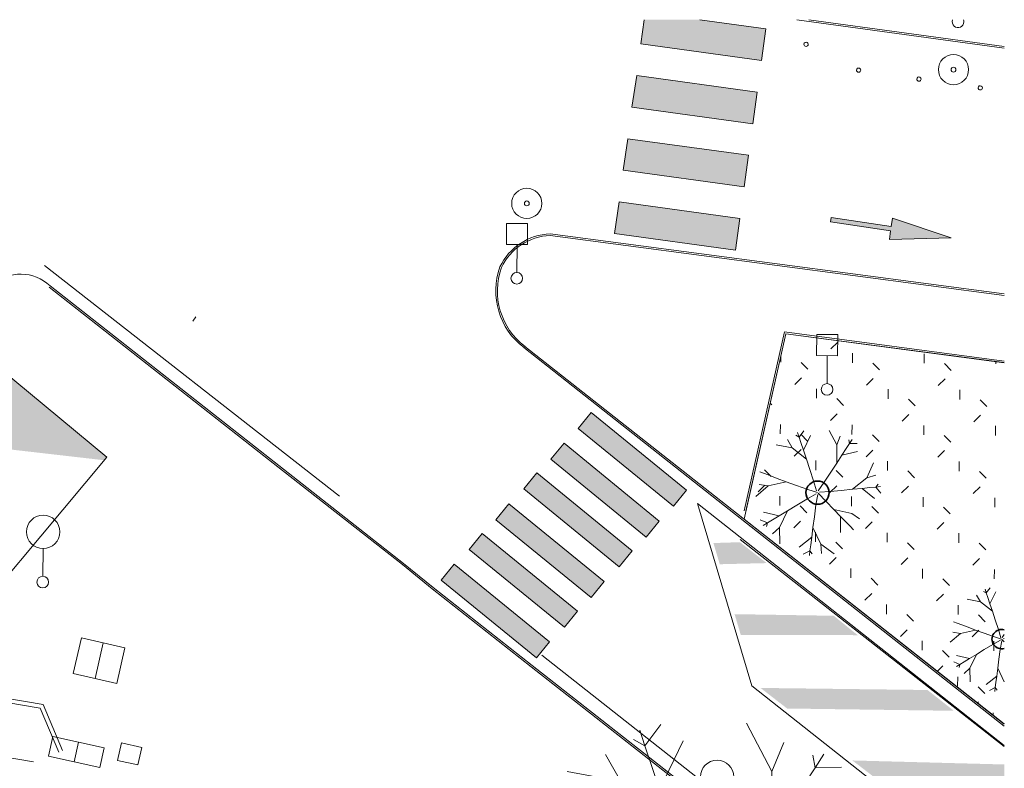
# Model space of a CAD drawing. Header units: centimetres. Extents: x -2721 to 2869, y -4046 to 286.
# Tile 29 of 29: x 441 to 2869, y -1558 to 286. Entities that reach past the tile are written whole.
import ezdxf

# ---------------------------------------------------------------- set-up
doc = ezdxf.new("R2010")
doc.units = ezdxf.units.CM
for name, color, linetype, lineweight, true_color in [('AB1_MAC', 7, 'Continuous', 9, 0x666666), ('AB1_VOI', 7, 'Continuous', 9, 0x666666), ('AB1_VOI_MAR', 7, 'Continuous', 9, 0x666666), ('AB1_VOI_MAR-1', 40, 'Continuous', 9, 0xffbf00), ('AB3_PLO_MAC', 7, 'Continuous', 9, 0x666666), ('AB3_PSI', 7, 'Continuous', 9, 0x005f7f), ('AB3_VEGETATION', 7, 'Continuous', 9, 0x264c00), ('AB3_VEGETATION-1', 7, 'Continuous', 35, 0x666666), ('AB3_VEGETATION_pelouse_contour', 7, 'Continuous', 9, 0x007f3f), ('AB3_VEGETATION_pelouse_surface', 7, 'Continuous', 9, 0x007f3f), ('AB5_EL_MAT', 7, 'Continuous', 9, 0x656565), ('AB6_TH_MAT', 7, 'Continuous', 9, 0x656565), ('AB_PMR_MARQUAGE', 4, 'Continuous', 9, 0x00ffff)]:
    doc.layers.add(name, color=color, linetype=linetype, lineweight=lineweight, true_color=true_color)
doc.layers.add('AB1_VOI-2', color=7, linetype='Continuous', lineweight=9)

# ---------------------------------------------------------------- blocks, each defined once
blk = doc.blocks.new('site treso_dwg_P050-409482-2021_015_1111_DCE_1_50_Etat actuel')
at = {"layer": 'AB6_TH_MAT'}
for radius in [31, 5]:
    blk.add_circle((0, 0), radius, dxfattribs=at)
blk = doc.blocks.new('site treso_dwg_P701-409490-2021_015_1111_DCE_1_50_Etat actuel')
at = {"layer": 'AB3_PSI'}
blk.add_line((0, 7.2), (0, 41.2), dxfattribs=at)
for centre, radius in [((0, 61.9), 20.6), ((0, 0), 7.16)]:
    blk.add_circle(centre, radius, dxfattribs=at)
blk = doc.blocks.new('site treso_dwg_134-409495-2021_015_1111_DCE_1_50_Etat actuel')
at = {"layer": 'AB3_PLO_MAC'}
for start, end in [(360, 180), (180, 360)]:
    blk.add_arc((0, 0), 5.25, start, end, dxfattribs=at)
blk = doc.blocks.new('site treso_dwg_048-409497-2021_015_1111_DCE_1_50_Etat actuel')
at = {"layer": 'AB3_PSI'}
blk.add_line((0, 14.3), (0, 82.5), dxfattribs=at)
at = {"layer": 'AB3_PSI', "flags": 128}
blk.add_lwpolyline([(-26.4, 135.1), (25.5, 135.1), (25.5, 83.1), (-26.4, 83.1)], close=True, dxfattribs=at)
at = {"layer": 'AB3_PSI'}
blk.add_circle((0, 0), 14.3, dxfattribs=at)
blk = doc.blocks.new('site treso_dwg_P701-V2-2021_015_1111_DCE_1_50_Etat actuel')
at = {"layer": 'AB3_PSI'}
for start, end in [(160.4458, 360), (360, 20.4166)]:
    blk.add_arc((0, 0), 7.16, start, end, dxfattribs=at)
blk = doc.blocks.new('site treso_dwg_GVJ2J_2-409515-2021_015_1111_DCE_1_50_Etat actuel')
at = {"layer": 'AB3_VEGETATION'}
for p, q in [((12394.3, 6306.8), (12331.3, 6426.1)), ((12394.3, 6306.8), (12331.3, 6426.1)), ((12080.8, 6370.3), (12068.2, 6408.4)), ((12068.2, 6408.4), (12080.8, 6370.3)), ((12080.8, 6370.3), (12096.2, 6324)), ((12080.8, 6370.3), (12096.2, 6324)), ((12116.8, 6261.7), (12175.2, 6382)), ((12116.8, 6261.7), (12175.2, 6382)), ((12394.3, 6306.8), (12423.1, 6378.5)), ((12394.3, 6306.8), (12423.1, 6378.5)), ((12021.7, 6281.7), (11983.6, 6348.9)), ((11983.6, 6348.9), (12021.7, 6281.7)), ((12500.4, 6315.8), (12522.4, 6349.4)), ((12522.4, 6349.4), (12500.4, 6315.8)), ((12116.8, 6261.7), (12096.2, 6324)), ((12116.8, 6261.7), (12096.2, 6324)), ((12500.4, 6315.8), (12473.8, 6274.9)), ((12500.4, 6315.8), (12473.8, 6274.9)), ((12021.7, 6281.7), (11889.1, 6306.8)), ((12021.7, 6281.7), (11889.1, 6306.8)), ((12394.2, 6153), (12394.3, 6306.8)), ((12394.2, 6153), (12394.3, 6306.8)), ((12141.9, 6185.7), (12021.7, 6281.7)), ((12141.9, 6185.7), (12021.7, 6281.7)), ((12437.9, 6220), (12473.8, 6274.9)), ((12437.9, 6220), (12473.8, 6274.9)), ((12141.9, 6185.7), (12116.8, 6261.7)), ((12141.9, 6185.7), (12116.8, 6261.7)), ((12437.9, 6220), (12568.4, 6249.3)), ((12437.9, 6220), (12568.4, 6249.3)), ((12394.2, 6153), (12437.9, 6220)), ((12394.2, 6153), (12437.9, 6220)), ((12170.6, 6099.1), (12141.9, 6185.7)), ((12141.9, 6185.7), (12170.6, 6099.1)), ((12344.4, 6076.6), (12394.2, 6153)), ((12394.2, 6153), (12344.4, 6076.6)), ((12646.3, 6031.1), (12700.2, 6154.8)), ((12646.3, 6031.1), (12700.2, 6154.8)), ((12170.6, 6099.1), (12201.7, 6005.1)), ((12170.6, 6099.1), (12201.7, 6005.1)), ((11791.2, 6065.7), (11753.5, 6079.6)), ((11753.5, 6079.6), (11791.2, 6065.7)), ((12344.4, 6076.6), (12290.3, 5993.6)), ((12344.4, 6076.6), (12290.3, 5993.6)), ((11791.2, 6065.7), (11837, 6048.8)), ((11791.2, 6065.7), (11837, 6048.8)), ((11898.6, 6026.1), (11837, 6048.8)), ((11898.6, 6026.1), (11837, 6048.8)), ((12646.3, 6031.1), (12720.3, 6053.4)), ((12646.3, 6031.1), (12720.3, 6053.4)), ((11973.6, 5998.4), (11898.6, 6026.1)), ((11973.6, 5998.4), (11898.6, 6026.1)), ((12525.9, 5935.3), (12646.3, 6031.1)), ((12646.3, 6031.1), (12525.9, 5935.3)), ((11823.6, 5964.3), (11973.6, 5998.4)), ((11823.6, 5964.3), (11973.6, 5998.4)), ((12059.2, 5966.8), (11973.6, 5998.4)), ((12059.2, 5966.8), (11973.6, 5998.4)), ((12201.7, 6005.1), (12225.8, 5921.4)), ((12201.7, 6005.1), (12225.8, 5921.4)), ((11823.6, 5964.3), (11747.3, 5976.4)), ((11823.6, 5964.3), (11747.3, 5976.4)), ((12290.3, 5993.6), (12239.9, 5922.6)), ((12290.3, 5993.6), (12239.9, 5922.6)), ((11823.6, 5964.3), (11721.3, 5876.2)), ((11721.3, 5876.2), (11823.6, 5964.3)), ((12152, 5932.5), (12059.2, 5966.8)), ((12059.2, 5966.8), (12152, 5932.5)), ((12605.5, 5942.9), (12670.9, 5949.2)), ((12605.5, 5942.9), (12670.9, 5949.2)), ((12670.9, 5949.2), (12719.4, 5953.8)), ((12670.9, 5949.2), (12719.4, 5953.8)), ((12719.4, 5953.8), (12759.4, 5957.6)), ((12759.4, 5957.6), (12719.4, 5953.8)), ((12234.1, 5907.4), (12152, 5932.5)), ((12152, 5932.5), (12234.1, 5907.4)), ((12336.6, 5917.2), (12435.1, 5926.6)), ((12435.1, 5926.6), (12336.6, 5917.2)), ((12525.9, 5935.3), (12435.1, 5926.6)), ((12525.9, 5935.3), (12435.1, 5926.6)), ((12525.9, 5935.3), (12605.5, 5942.9)), ((12525.9, 5935.3), (12605.5, 5942.9)), ((12605.5, 5942.9), (12709.8, 5859.2)), ((12709.8, 5859.2), (12605.5, 5942.9)), ((12307.3, 5832.7), (12238.5, 5903.9)), ((12307.3, 5832.7), (12238.5, 5903.9)), ((12336.6, 5917.2), (12249.6, 5912.4)), ((12336.6, 5917.2), (12249.6, 5912.4)), ((12146, 5854.1), (12222.3, 5896.2)), ((12146, 5854.1), (12222.3, 5896.2)), ((12235.5, 5891.2), (12220.8, 5805.3)), ((12220.8, 5805.3), (12235.5, 5891.2)), ((12146, 5854.1), (12061.3, 5802.9)), ((12061.3, 5802.9), (12146, 5854.1)), ((12370.7, 5767.1), (12307.3, 5832.7)), ((12370.7, 5767.1), (12307.3, 5832.7)), ((12220.8, 5805.3), (12208.1, 5707.1)), ((12220.8, 5805.3), (12208.1, 5707.1)), ((12061.3, 5802.9), (11983.2, 5755.6)), ((12061.3, 5802.9), (11983.2, 5755.6)), ((11983.2, 5755.6), (11914.8, 5714.2)), ((11983.2, 5755.6), (11914.8, 5714.2)), ((11983.2, 5755.6), (11916.4, 5617.1)), ((11916.4, 5617.1), (11983.2, 5755.6)), ((12370.7, 5767.1), (12426.3, 5709.6)), ((12370.7, 5767.1), (12520.7, 5732.8)), ((12426.3, 5709.6), (12370.7, 5767.1)), ((12370.7, 5767.1), (12520.7, 5732.8)), ((11914.8, 5714.2), (11784.5, 5744.5)), ((11914.8, 5714.2), (11784.5, 5744.5)), ((12520.7, 5732.8), (12584.2, 5688.8)), ((12520.7, 5732.8), (12584.2, 5688.8)), ((11914.8, 5714.2), (11858.7, 5680.3)), ((11914.8, 5714.2), (11858.7, 5680.3)), ((12208.1, 5707.1), (12196.3, 5616.7)), ((12208.1, 5707.1), (12196.3, 5616.7)), ((12426.3, 5709.6), (12425.8, 5575.9)), ((12426.3, 5709.6), (12425.8, 5575.9)), ((12426.3, 5709.6), (12471.9, 5662.4)), ((12426.3, 5709.6), (12471.9, 5662.4)), ((11858.7, 5680.3), (11816.9, 5655)), ((11816.9, 5655), (11858.7, 5680.3)), ((12505.8, 5627.4), (12471.9, 5662.4)), ((12505.8, 5627.4), (12471.9, 5662.4)), ((11816.9, 5655), (11782.6, 5634.2)), ((11816.9, 5655), (11782.6, 5634.2)), ((11916.4, 5617.1), (11859.4, 5564.9)), ((11916.4, 5617.1), (11859.4, 5564.9)), ((11916.4, 5617.1), (11921.5, 5482.2)), ((11916.4, 5617.1), (11921.5, 5482.2)), ((12196.3, 5616.7), (12186, 5537.4)), ((12196.3, 5616.7), (12186, 5537.4)), ((12196.3, 5616.7), (12263, 5478)), ((12196.3, 5616.7), (12263, 5478)), ((12505.8, 5627.4), (12533.7, 5598.5)), ((12533.7, 5598.5), (12505.8, 5627.4)), ((12186, 5537.4), (12081.2, 5454.3)), ((12186, 5537.4), (12081.2, 5454.3)), ((12186, 5537.4), (12177.6, 5472.3)), ((12186, 5537.4), (12177.6, 5472.3)), ((12177.6, 5472.3), (12171.3, 5423.9)), ((12177.6, 5472.3), (12171.3, 5423.9)), ((12263, 5478), (12371.6, 5397.9)), ((12263, 5478), (12268.2, 5400.9)), ((12263, 5478), (12371.6, 5397.9)), ((12263, 5478), (12268.2, 5400.9)), ((12171.3, 5423.9), (12166.1, 5384.1)), ((12171.3, 5423.9), (12166.1, 5384.1))]:
    blk.add_line(p, q, dxfattribs=at)
at = {"layer": 'AB3_VEGETATION', "flags": 128}
for points in [[(12120.4, 6422.1), (12080.8, 6370.3), (12053.1, 6385.4)], [(12565.6, 6317.2), (12500.4, 6315.8), (12495, 6346.9)], [(12761.1, 5903.7), (12719.4, 5953.8), (12740.4, 5977.5)], [(11808.3, 5624.6), (11816.9, 5655), (11757.6, 5682.1)], [(12113.2, 5394.4), (12171.3, 5423.9), (12189.7, 5398.2)]]:
    blk.add_lwpolyline(points, dxfattribs=at)
blk = doc.blocks.new('site treso_dwg_GVJ2J_2-409517-2021_015_1111_DCE_1_50_Etat actuel')
at = {"layer": 'AB3_VEGETATION'}
for p, q in [((12461.2, 7130.8), (12457.5, 7142.1)), ((12457.5, 7142.1), (12461.2, 7130.8)), ((12554, 7112), (12535.3, 7147.3)), ((12554, 7112), (12535.3, 7147.3)), ((12443.7, 7104.6), (12432.4, 7124.5)), ((12432.4, 7124.5), (12443.7, 7104.6)), ((12461.2, 7130.8), (12465.7, 7117.1)), ((12461.2, 7130.8), (12465.7, 7117.1)), ((12471.9, 7098.7), (12465.7, 7117.1)), ((12471.9, 7098.7), (12465.7, 7117.1)), ((12471.9, 7098.7), (12489.2, 7134.3)), ((12471.9, 7098.7), (12489.2, 7134.3)), ((12554, 7112), (12562.5, 7133.3)), ((12554, 7112), (12562.5, 7133.3)), ((12585.4, 7114.7), (12577.5, 7102.6)), ((12585.4, 7114.7), (12577.5, 7102.6)), ((12585.4, 7114.7), (12591.9, 7124.6)), ((12591.9, 7124.6), (12585.4, 7114.7)), ((12443.7, 7104.6), (12404.5, 7112)), ((12443.7, 7104.6), (12404.5, 7112)), ((12479.3, 7076.2), (12443.7, 7104.6)), ((12479.3, 7076.2), (12443.7, 7104.6)), ((12479.3, 7076.2), (12471.9, 7098.7)), ((12479.3, 7076.2), (12471.9, 7098.7)), ((12554, 7066.5), (12554, 7112)), ((12554, 7066.5), (12554, 7112)), ((12566.9, 7086.3), (12577.5, 7102.6)), ((12566.9, 7086.3), (12577.5, 7102.6)), ((12566.9, 7086.3), (12605.5, 7095)), ((12566.9, 7086.3), (12605.5, 7095)), ((12487.8, 7050.6), (12479.3, 7076.2)), ((12479.3, 7076.2), (12487.8, 7050.6)), ((12539.2, 7043.9), (12554, 7066.5)), ((12554, 7066.5), (12539.2, 7043.9)), ((12554, 7066.5), (12566.9, 7086.3)), ((12554, 7066.5), (12566.9, 7086.3)), ((12628.6, 7030.4), (12644.5, 7067)), ((12628.6, 7030.4), (12644.5, 7067)), ((12375.5, 7040.7), (12364.3, 7044.8)), ((12364.3, 7044.8), (12375.5, 7040.7)), ((12487.8, 7050.6), (12497, 7022.7)), ((12487.8, 7050.6), (12497, 7022.7)), ((12539.2, 7043.9), (12523.2, 7019.3)), ((12539.2, 7043.9), (12523.2, 7019.3)), ((12375.5, 7040.7), (12389, 7035.7)), ((12375.5, 7040.7), (12389, 7035.7)), ((12385.1, 7010.6), (12429.5, 7020.7)), ((12385.1, 7010.6), (12429.5, 7020.7)), ((12407.3, 7028.9), (12389, 7035.7)), ((12407.3, 7028.9), (12389, 7035.7)), ((12429.5, 7020.7), (12407.3, 7028.9)), ((12429.5, 7020.7), (12407.3, 7028.9)), ((12454.8, 7011.4), (12429.5, 7020.7)), ((12454.8, 7011.4), (12429.5, 7020.7)), ((12497, 7022.7), (12504.1, 6998)), ((12497, 7022.7), (12504.1, 6998)), ((12523.2, 7019.3), (12508.3, 6998.3)), ((12523.2, 7019.3), (12508.3, 6998.3)), ((12593, 7002.1), (12628.6, 7030.4)), ((12628.6, 7030.4), (12593, 7002.1)), ((12628.6, 7030.4), (12650.5, 7037)), ((12628.6, 7030.4), (12650.5, 7037)), ((12385.1, 7010.6), (12354.8, 6984.6)), ((12354.8, 6984.6), (12385.1, 7010.6)), ((12385.1, 7010.6), (12362.5, 7014.2)), ((12385.1, 7010.6), (12362.5, 7014.2)), ((12482.3, 7001.3), (12454.8, 7011.4)), ((12454.8, 7011.4), (12482.3, 7001.3)), ((12506.6, 6993.8), (12482.3, 7001.3)), ((12482.3, 7001.3), (12506.6, 6993.8)), ((12536.9, 6996.7), (12511.2, 6995.3)), ((12536.9, 6996.7), (12511.2, 6995.3)), ((12536.9, 6996.7), (12566.1, 6999.5)), ((12566.1, 6999.5), (12536.9, 6996.7)), ((12593, 7002.1), (12566.1, 6999.5)), ((12593, 7002.1), (12566.1, 6999.5)), ((12593, 7002.1), (12616.5, 7004.3)), ((12593, 7002.1), (12616.5, 7004.3)), ((12616.5, 7004.3), (12635.8, 7006.2)), ((12616.5, 7004.3), (12635.8, 7006.2)), ((12616.5, 7004.3), (12647.4, 6979.5)), ((12647.4, 6979.5), (12616.5, 7004.3)), ((12635.8, 7006.2), (12650.2, 7007.5)), ((12635.8, 7006.2), (12650.2, 7007.5)), ((12650.2, 7007.5), (12662.1, 7008.7)), ((12662.1, 7008.7), (12650.2, 7007.5)), ((12480.5, 6978), (12455.4, 6962.9)), ((12455.4, 6962.9), (12480.5, 6978)), ((12480.5, 6978), (12503.1, 6990.5)), ((12480.5, 6978), (12503.1, 6990.5)), ((12507, 6989), (12502.6, 6963.6)), ((12502.6, 6963.6), (12507, 6989)), ((12528.2, 6971.7), (12507.9, 6992.8)), ((12528.2, 6971.7), (12507.9, 6992.8)), ((12547, 6952.3), (12528.2, 6971.7)), ((12547, 6952.3), (12528.2, 6971.7)), ((12412.1, 6936.6), (12373.5, 6945.6)), ((12412.1, 6936.6), (12373.5, 6945.6)), ((12432.3, 6948.9), (12412.1, 6936.6)), ((12432.3, 6948.9), (12412.1, 6936.6)), ((12432.3, 6948.9), (12412.5, 6907.9)), ((12412.5, 6907.9), (12432.3, 6948.9)), ((12455.4, 6962.9), (12432.3, 6948.9)), ((12455.4, 6962.9), (12432.3, 6948.9)), ((12502.6, 6963.6), (12498.9, 6934.5)), ((12502.6, 6963.6), (12498.9, 6934.5)), ((12547, 6952.3), (12563.5, 6935.3)), ((12547, 6952.3), (12591.4, 6942.1)), ((12563.5, 6935.3), (12547, 6952.3)), ((12547, 6952.3), (12591.4, 6942.1)), ((12395.4, 6926.6), (12383.1, 6919.1)), ((12383.1, 6919.1), (12395.4, 6926.6)), ((12412.1, 6936.6), (12395.4, 6926.6)), ((12412.1, 6936.6), (12395.4, 6926.6)), ((12498.9, 6934.5), (12495.4, 6907.8)), ((12498.9, 6934.5), (12495.4, 6907.8)), ((12563.5, 6935.3), (12563.3, 6895.7)), ((12563.5, 6935.3), (12563.3, 6895.7)), ((12563.5, 6935.3), (12577, 6921.3)), ((12563.5, 6935.3), (12577, 6921.3)), ((12587, 6910.9), (12577, 6921.3)), ((12587, 6910.9), (12577, 6921.3)), ((12591.4, 6942.1), (12610.2, 6929.1)), ((12591.4, 6942.1), (12610.2, 6929.1)), ((12383.1, 6919.1), (12372.9, 6913)), ((12383.1, 6919.1), (12372.9, 6913)), ((12412.5, 6907.9), (12395.7, 6892.5)), ((12412.5, 6907.9), (12395.7, 6892.5)), ((12412.5, 6907.9), (12414, 6868)), ((12412.5, 6907.9), (12414, 6868)), ((12495.4, 6907.8), (12492.3, 6884.3)), ((12495.4, 6907.8), (12492.3, 6884.3)), ((12495.4, 6907.8), (12515.1, 6866.7)), ((12495.4, 6907.8), (12515.1, 6866.7)), ((12587, 6910.9), (12595.3, 6902.4)), ((12595.3, 6902.4), (12587, 6910.9)), ((12492.3, 6884.3), (12461.3, 6859.7)), ((12492.3, 6884.3), (12461.3, 6859.7)), ((12492.3, 6884.3), (12489.8, 6865)), ((12492.3, 6884.3), (12489.8, 6865)), ((12488, 6850.7), (12486.5, 6838.9)), ((12488, 6850.7), (12486.5, 6838.9)), ((12489.8, 6865), (12488, 6850.7)), ((12489.8, 6865), (12488, 6850.7)), ((12515.1, 6866.7), (12547.3, 6843)), ((12515.1, 6866.7), (12516.7, 6843.9)), ((12515.1, 6866.7), (12547.3, 6843)), ((12515.1, 6866.7), (12516.7, 6843.9))]:
    blk.add_line(p, q, dxfattribs=at)
at = {"layer": 'AB3_VEGETATION', "flags": 128}
for points in [[(12472.9, 7146.1), (12461.2, 7130.8), (12453, 7135.3)], [(12604.7, 7115.1), (12585.4, 7114.7), (12583.8, 7123.9)], [(12662.6, 6992.7), (12650.2, 7007.5), (12656.4, 7014.5)], [(12380.5, 6910.1), (12383.1, 6919.1), (12365.5, 6927.1)], [(12470.8, 6842), (12488, 6850.7), (12493.4, 6843.1)]]:
    blk.add_lwpolyline(points, dxfattribs=at)
blk = doc.blocks.new('site treso_dwg_GVJ7J_1-409518-2021_015_1111_DCE_1_50_Etat actuel')
at = {"layer": 'AB3_VEGETATION-1'}
blk.add_circle((12506.7, 6993.8), 28.6, dxfattribs=at)
blk = doc.blocks.new('site treso_dwg_GVJ2J_2-409519-2021_015_1111_DCE_1_50_Etat actuel')
at = {"layer": 'AB3_VEGETATION'}
for p, q in [((12922.7, 6746.9), (12919.6, 6756.3)), ((12919.6, 6756.3), (12922.7, 6746.9)), ((12908.1, 6725.1), (12875.4, 6731.2)), ((12908.1, 6725.1), (12875.4, 6731.2)), ((12908.1, 6725.1), (12898.7, 6741.6)), ((12898.7, 6741.6), (12908.1, 6725.1)), ((12922.7, 6746.9), (12926.4, 6735.5)), ((12922.7, 6746.9), (12926.4, 6735.5)), ((12931.5, 6720.1), (12926.4, 6735.5)), ((12931.5, 6720.1), (12926.4, 6735.5)), ((12931.5, 6720.1), (12945.9, 6749.8)), ((12931.5, 6720.1), (12945.9, 6749.8)), ((12937.7, 6701.4), (12908.1, 6725.1)), ((12937.7, 6701.4), (12908.1, 6725.1)), ((12937.7, 6701.4), (12931.5, 6720.1)), ((12937.7, 6701.4), (12931.5, 6720.1)), ((12944.8, 6680.1), (12937.7, 6701.4)), ((12937.7, 6701.4), (12944.8, 6680.1)), ((12944.8, 6680.1), (12952.5, 6656.9)), ((12944.8, 6680.1), (12952.5, 6656.9)), ((12851.3, 6671.8), (12842, 6675.2)), ((12842, 6675.2), (12851.3, 6671.8)), ((12851.3, 6671.8), (12862.6, 6667.7)), ((12851.3, 6671.8), (12862.6, 6667.7)), ((12859.3, 6646.8), (12896.2, 6655.2)), ((12859.3, 6646.8), (12896.2, 6655.2)), ((12877.7, 6662.1), (12862.6, 6667.7)), ((12877.7, 6662.1), (12862.6, 6667.7)), ((12896.2, 6655.2), (12877.7, 6662.1)), ((12896.2, 6655.2), (12877.7, 6662.1)), ((12917.3, 6647.4), (12896.2, 6655.2)), ((12917.3, 6647.4), (12896.2, 6655.2)), ((12952.5, 6656.9), (12958.4, 6636.3)), ((12952.5, 6656.9), (12958.4, 6636.3)), ((12859.3, 6646.8), (12834.1, 6625.1)), ((12834.1, 6625.1), (12859.3, 6646.8)), ((12859.3, 6646.8), (12840.5, 6649.8)), ((12859.3, 6646.8), (12840.5, 6649.8)), ((12940.2, 6639), (12917.3, 6647.4)), ((12917.3, 6647.4), (12940.2, 6639)), ((12938.7, 6619.7), (12957.5, 6630)), ((12938.7, 6619.7), (12957.5, 6630)), ((12960.4, 6632.8), (12940.2, 6639)), ((12940.2, 6639), (12960.4, 6632.8)), ((12960.8, 6628.8), (12957.2, 6607.6)), ((12957.2, 6607.6), (12960.8, 6628.8)), ((12967.2, 6626.1), (12961.5, 6631.9)), ((12967.2, 6626.1), (12961.5, 6631.9)), ((12967.2, 6644), (12961.9, 6636.6)), ((12967.2, 6644), (12961.9, 6636.6)), ((12967.2, 6634.2), (12964.3, 6634)), ((12967.2, 6634.2), (12964.3, 6634)), ((12917.8, 6607), (12898.6, 6595.4)), ((12917.8, 6607), (12898.6, 6595.4)), ((12938.7, 6619.7), (12917.8, 6607)), ((12917.8, 6607), (12938.7, 6619.7)), ((12957.2, 6607.6), (12954, 6583.4)), ((12957.2, 6607.6), (12954, 6583.4)), ((12881.7, 6585.2), (12849.6, 6592.6)), ((12881.7, 6585.2), (12849.6, 6592.6)), ((12881.7, 6585.2), (12867.9, 6576.8)), ((12881.7, 6585.2), (12867.9, 6576.8)), ((12898.6, 6595.4), (12881.7, 6585.2)), ((12898.6, 6595.4), (12881.7, 6585.2)), ((12898.6, 6595.4), (12882.1, 6561.3)), ((12882.1, 6561.3), (12898.6, 6595.4)), ((12954, 6583.4), (12951.1, 6561.2)), ((12954, 6583.4), (12951.1, 6561.2)), ((12857.6, 6570.6), (12849.2, 6565.5)), ((12857.6, 6570.6), (12849.2, 6565.5)), ((12867.9, 6576.8), (12857.6, 6570.6)), ((12857.6, 6570.6), (12867.9, 6576.8)), ((12882.1, 6561.3), (12868.1, 6548.4)), ((12882.1, 6561.3), (12868.1, 6548.4)), ((12882.1, 6561.3), (12883.4, 6528)), ((12882.1, 6561.3), (12883.4, 6528)), ((12951.1, 6561.2), (12948.6, 6541.6)), ((12951.1, 6561.2), (12948.6, 6541.6)), ((12951.1, 6561.2), (12967.2, 6527.8)), ((12951.1, 6561.2), (12967.2, 6527.8)), ((12948.6, 6541.6), (12922.7, 6521.1)), ((12948.6, 6541.6), (12922.7, 6521.1)), ((12948.6, 6541.6), (12946.5, 6525.6)), ((12948.6, 6541.6), (12946.5, 6525.6)), ((12945, 6513.6), (12943.7, 6503.8)), ((12945, 6513.6), (12943.7, 6503.8)), ((12946.5, 6525.6), (12945, 6513.6)), ((12946.5, 6525.6), (12945, 6513.6))]:
    blk.add_line(p, q, dxfattribs=at)
at = {"layer": 'AB3_VEGETATION', "flags": 128}
for points in [[(12932.4, 6759.6), (12922.7, 6746.9), (12915.8, 6750.6)], [(12855.5, 6563.1), (12857.6, 6570.6), (12843, 6577.3)], [(12930.6, 6506.4), (12945, 6513.6), (12949.5, 6507.3)]]:
    blk.add_lwpolyline(points, dxfattribs=at)
blk = doc.blocks.new('site treso_dwg_GVJ7J_1-409520-2021_015_1111_DCE_1_50_Etat actuel')
at = {"layer": 'AB3_VEGETATION-1'}
blk.add_arc((12960.5, 6632.8), 23.8, 73.6738, 286.3262, dxfattribs=at)
blk = doc.blocks.new('site treso_dwg_STF1-409528-2021_015_1111_DCE_1_50_Etat actuel')
at = {"layer": 'AB1_VOI-2'}
blk.add_hatch(color=256, dxfattribs=at).paths.add_polyline_path([(26.4971, -149.7614), (0, 0), (-26.7827, -150.1398), (-5.9518, -150.0152), (-5.9518, -299.9929), (5.2982, -299.9929), (5.2982, -149.7614)])
at = {"layer": 'AB1_VOI-2', "flags": 128}
blk.add_lwpolyline([(0, 0), (-26.7827, -150.1398), (-5.9518, -150.0152), (-5.9518, -299.9929), (5.2982, -299.9929), (5.2982, -149.7614), (26.4971, -149.7614)], close=True, dxfattribs=at)
blk = doc.blocks.new('site treso_dwg-409476-2021_015_1111_DCE_1_50_Etat actuel')
at = {"layer": 'AB1_VOI_MAR'}
h = blk.add_hatch(color=256, dxfattribs=at)
h.paths.add_polyline_path([(12304.2, 7591.6), (12314.9, 7669.4), (12017.7, 7710.3), (12006.2, 7632.6)])
h.paths.add_polyline_path([(12325.6, 7747.2), (12336.4, 7825.1), (12039.2, 7866), (12027.6, 7788.3)])
h.paths.add_polyline_path([(12347.1, 7902.9), (12357.8, 7980.7), (12060.6, 8021.7), (12049, 7943.9)])
h.paths.add_polyline_path([(12368.5, 8058.6), (12379.2, 8136.4), (12216.2, 8158.9), (12079.3, 8158.9), (12070.5, 8099.6)])
h = blk.add_hatch(color=256, dxfattribs=at)
h.paths.add_polyline_path([(11813.4, 6586.4), (11845.4, 6625.8), (11610.4, 6817.4), (11578.3, 6778.1)])
h.paths.add_polyline_path([(11882.4, 6662.4), (11914.4, 6701.8), (11679.4, 6893.4), (11647.3, 6854.1)])
h.paths.add_polyline_path([(11948.4, 6735.4), (11980.4, 6774.8), (11745.4, 6966.4), (11713.3, 6927.1)])
h.paths.add_polyline_path([(12017.4, 6811.4), (12049.4, 6850.8), (11814.4, 7042.4), (11782.3, 7003.1)])
h.paths.add_polyline_path([(12084.4, 6884.4), (12116.4, 6923.8), (11881.4, 7115.4), (11849.3, 7076.1), (11849.5, 7075.9)])
h.paths.add_polyline_path([(12151.4, 6960.4), (12183.4, 6999.8), (11948.4, 7191.4), (11916.3, 7152.1), (12009.7, 7075.9)])
at = {"layer": 'AB1_VOI_MAR-1'}
for points in [[(12265.5, 6817.4), (12381.4, 6820.2), (12315.3, 6871.7), (12249.9, 6869.6)], [(12605.6, 6642.6), (12546.6, 6690.4), (12302.1, 6694.4), (12317.3, 6643.4)], [(12842.8, 6456.3), (12777.8, 6507.5), (12366, 6512.6), (12431.6, 6461.9)], [(12967.2, 6273.6), (12967.2, 6324), (12592.6, 6333.9), (12664.4, 6278.9)]]:
    blk.add_hatch(color=256, dxfattribs=at).paths.add_polyline_path(points)
at = {"layer": 'AB3_VEGETATION_pelouse_surface'}
h = blk.add_hatch(dxfattribs=at)
h.set_pattern_fill('FP_1', color=256, style=0, pattern_type=2)
h.set_pattern_definition([(89.567, (-40335745.1, -17086452.95), (-87.71750986, 89.0534421), [23.437, -153.339]), (44.567, (-40335745.1, -17086452.95), (-87.71785487, 89.05379237), [23.438, -101.563]), (134.567, (-40335745.1, -17086452.95), (-89.05379237, -87.71785487), [23.437, -101.562])])
h.paths.add_polyline_path([(12967.2, 6424.1), (12967.2, 7314.1), (12428.4, 7385.5), (12325.6, 6928.3)])
at = {"layer": 'AB_PMR_MARQUAGE'}
h = blk.add_hatch(color=256, dxfattribs=at)
h.paths.add_polyline_path([(10323.2, 6567.9), (10752.9, 7080.3), (10371.5, 7397.8), (9940, 6889.1), (10172.4, 6694.3)])
h.paths.add_polyline_path([(10323.2, 6567.9), (10747.1, 7073.7), (10152, 7142), (10252.4, 6805.1)])
h.paths.add_polyline_path([(10202.4, 6752.1), (10194.1, 6753.1), (10186, 6755.4), (10178.3, 6758.8), (10171.2, 6763.3), (10164.8, 6768.8), (10159.3, 6775.1), (10154.8, 6782.2), (10151.4, 6789.9), (10149.1, 6798), (10148.1, 6806.4), (10148.3, 6814.8), (10145.9, 6816.9), (10137.3, 6803.1), (10113.7, 6818.9), (10122.1, 6832.8), (10138.4, 6823.4), (10162.1, 6860.5), (10211.4, 6844.6), (10219.8, 6859.8), (10181.7, 6872.1), (10185.2, 6880.7), (10225.1, 6867.7), (10236.5, 6887.9), (10232.7, 6889.2), (10229.3, 6891.4), (10226.5, 6894.4), (10224.6, 6898), (10223.6, 6902), (10223.6, 6906.1), (10224.7, 6910), (10226.7, 6913.6), (10229.5, 6916.5), (10233, 6918.7), (10236.9, 6919.9), (10241, 6920.1), (10245, 6919.3), (10248.7, 6917.6), (10251.8, 6914.9), (10254.2, 6911.6), (10255.7, 6907.8), (10256.1, 6903.7), (10220.7, 6830.6), (10164.9, 6847.9), (10148.4, 6820.2), (10157.2, 6813.2), (10157.1, 6805.6), (10158.3, 6798.1), (10160.6, 6790.8), (10164.1, 6784.1), (10168.6, 6777.9), (10174, 6772.5), (10180.1, 6768.1), (10186.9, 6764.6), (10194.2, 6762.3), (10201.7, 6761.1), (10209.3, 6761.1), (10216.8, 6762.4), (10224, 6764.8), (10230.8, 6768.3), (10236.9, 6772.8), (10242.3, 6778.2), (10246.7, 6784.4), (10250.1, 6791.2), (10252.4, 6798.5), (10253.5, 6806), (10253.4, 6813.6), (10252.1, 6821.1), (10249.7, 6828.3), (10246.1, 6835.1), (10241.6, 6841.2), (10236.1, 6846.5), (10241.8, 6853.4), (10247.9, 6847.5), (10253, 6840.9), (10257.2, 6833.5), (10260.2, 6825.7), (10262, 6817.5), (10262.6, 6809.1), (10261.9, 6800.7), (10260, 6792.5), (10257, 6784.6), (10252.8, 6777.3), (10247.6, 6770.7), (10241.5, 6764.9), (10234.6, 6760.1), (10227.1, 6756.3), (10219.1, 6753.7), (10210.8, 6752.3)])
h.paths.add_polyline_path([(10410.4, 7007.5), (10402, 7008.5), (10393.9, 7010.8), (10386.2, 7014.2), (10379.1, 7018.7), (10372.7, 7024.2), (10367.2, 7030.5), (10362.7, 7037.6), (10359.3, 7045.3), (10357.1, 7053.4), (10356, 7061.8), (10356.2, 7070.2), (10353.8, 7072.3), (10345.3, 7058.5), (10321.7, 7074.3), (10330.1, 7088.2), (10346.3, 7078.8), (10370.1, 7116), (10419.3, 7100), (10427.7, 7115.2), (10389.7, 7127.5), (10393.1, 7136.1), (10433, 7123.1), (10444.5, 7143.3), (10440.6, 7144.6), (10437.2, 7146.8), (10434.4, 7149.8), (10432.5, 7153.4), (10431.5, 7157.4), (10431.6, 7161.5), (10432.6, 7165.4), (10434.6, 7169), (10437.5, 7172), (10440.9, 7174.1), (10444.8, 7175.3), (10448.9, 7175.5), (10452.9, 7174.7), (10456.6, 7173), (10459.7, 7170.3), (10462.1, 7167), (10463.6, 7163.2), (10464.1, 7159.1), (10428.6, 7086), (10372.9, 7103.3), (10356.3, 7075.6), (10365.1, 7068.6), (10365.1, 7061), (10366.2, 7053.5), (10368.6, 7046.2), (10372, 7039.5), (10376.5, 7033.3), (10381.9, 7027.9), (10388, 7023.5), (10394.8, 7020), (10402.1, 7017.7), (10409.6, 7016.5), (10417.2, 7016.6), (10424.7, 7017.8), (10432, 7020.2), (10438.7, 7023.7), (10444.8, 7028.2), (10450.2, 7033.6), (10454.6, 7039.8), (10458, 7046.6), (10460.3, 7053.9), (10461.4, 7061.4), (10461.3, 7069), (10460, 7076.5), (10457.6, 7083.7), (10454, 7090.5), (10449.5, 7096.6), (10444, 7101.9), (10449.8, 7108.8), (10455.8, 7102.9), (10461, 7096.3), (10465.1, 7088.9), (10468.1, 7081.1), (10469.9, 7072.9), (10470.5, 7064.5), (10469.8, 7056.1), (10468, 7047.9), (10464.9, 7040.1), (10460.7, 7032.7), (10455.6, 7026.1), (10449.5, 7020.3), (10442.6, 7015.5), (10434.4, 7011.5), (10427.1, 7009.1), (10418.8, 7007.7)])
at = {"layer": 'AB1_MAC', "flags": 128}
blk.add_lwpolyline([(10573.3, 6330.3), (10490.2, 6344.6), (10481.4, 6298.3)], dxfattribs=at)
at = {"layer": 'AB1_VOI'}
for p, q in [((12455.8, 8158.9), (12967.2, 8089.2)), ((12485.4, 8158.9), (12967.2, 8093.2)), ((12967.2, 7479.3), (11847.1, 7627.6)), ((12967.2, 7483.3), (11847.3, 7631.6))]:
    blk.add_line(p, q, dxfattribs=at)
at = {"layer": 'AB1_VOI', "flags": 128}
for points in [[(10471.1, 7505.7), (10443.6, 7481.1), (10371.5, 7397.3), (10754.1, 7081.5), (10323.1, 6567.4), (9937.1, 6885.9), (9779.1, 6695.9), (8919.6, 6755.5), (8242.4, 6778.6), (8263.6, 7529.7), (8864.9, 7509.8), (8879.8, 8010), (9340.3, 7994.8), (9323.7, 7493.8), (9509.5, 7489), (9810.4, 7857.4), (9583.4, 8041.4)], [(10614.1, 7503.3), (11178.5, 7060.8), (11485.7, 6819.6), (11558.4, 6759.9), (11802.9, 6567.6), (12158.1, 6289.6), (12443.5, 6065.8), (12836.3, 5756.2), (12967.2, 5653.1)], [(10611.6, 7500.2), (11176, 7057.6), (11483.2, 6816.4), (11555.9, 6756.8), (11800.5, 6564.5), (12155.6, 6286.4), (12441.1, 6062.7), (12833.8, 5753.1), (12967.2, 5648)], [(12967.2, 7317.9), (12425.3, 7389.9), (12326, 6948.9)], [(12967.2, 7313.9), (12428.4, 7385.5), (12329.9, 6948.1)], [(11782.7, 7351.1), (12277.1, 6961.2), (12967.2, 6418.6)], [(11785.2, 7354.2), (12279.6, 6964.4), (12967.2, 6423.7)]]:
    blk.add_lwpolyline(points, dxfattribs=at)
at = {"layer": 'AB1_VOI'}
for centre, radius, start, end in [((11853.1, 7487.7), 144, 92.3049, 154.3441), ((11853.1, 7487.7), 140, 92.445, 154.26), ((10541.3, 7426), 106.2, 46.7351, 131.3714), ((11888.1, 7490.9), 175, 160.233, 233.002), ((11888.1, 7490.9), 171, 160.302, 233.0167)]:
    blk.add_arc(centre, radius, start, end, dxfattribs=at)
at = {"layer": 'AB1_VOI_MAR'}
for p, q in [((12070.5, 8099.6), (12079.3, 8158.9)), ((11327.4, 6985.4), (10600.4, 7553.4)), ((10600.4, 7553.4), (11327.4, 6985.4)), ((10973.8, 7426.7), (10966.4, 7416)), ((12315.5, 6878.7), (12967.2, 6368.7)), ((12464.4, 6092.4), (11826.4, 6593.4)), ((12464.4, 6092.4), (11826.4, 6593.4))]:
    blk.add_line(p, q, dxfattribs=at)
at = {"layer": 'AB1_VOI_MAR', "flags": 128}
blk.add_lwpolyline([(12216.2, 8158.9), (12379.2, 8136.4), (12368.5, 8058.6), (12070.5, 8099.6)], dxfattribs=at)
for points in [[(12049, 7943.9), (12060.6, 8021.7), (12357.8, 7980.7), (12347.1, 7902.9)], [(12027.6, 7788.3), (12039.2, 7866), (12336.4, 7825.1), (12325.6, 7747.2)], [(12006.2, 7632.6), (12017.7, 7710.3), (12314.9, 7669.4), (12304.2, 7591.6)], [(11948.4, 7191.4), (12183.4, 6999.8), (12151.4, 6960.4), (11916.3, 7152.1)], [(11881.4, 7115.4), (12116.4, 6923.8), (12084.4, 6884.4), (11849.3, 7076.1)], [(11814.4, 7042.4), (12049.4, 6850.8), (12017.4, 6811.4), (11782.3, 7003.1)], [(11745.4, 6966.4), (11980.4, 6774.8), (11948.4, 6735.4), (11713.3, 6927.1)], [(11679.4, 6893.4), (11914.4, 6701.8), (11882.4, 6662.4), (11647.3, 6854.1)], [(11610.4, 6817.4), (11845.4, 6625.8), (11813.4, 6586.4), (11578.3, 6778.1)]]:
    blk.add_lwpolyline(points, close=True, dxfattribs=at)
at = {"layer": 'AB1_VOI_MAR-1'}
blk.add_line((12967.2, 6371.1), (12210.4, 6967.4), dxfattribs=at)
at = {"layer": 'AB1_VOI_MAR-1', "flags": 128}
blk.add_lwpolyline([(12210.4, 6967.4), (12344.4, 6517.4), (12967.2, 6027)], dxfattribs=at)
at = {"layer": 'AB3_VEGETATION_pelouse_contour'}
for p, q in [((12428.4, 7385.5), (12325.6, 6928.3)), ((12325.6, 6928.3), (12428.4, 7385.5)), ((12428.4, 7385.5), (12967.2, 7314.1)), ((12428.4, 7385.5), (12967.2, 7314.1)), ((12325.6, 6928.3), (12967.2, 6424.1)), ((12325.6, 6928.3), (12967.2, 6424.1))]:
    blk.add_line(p, q, dxfattribs=at)
at = {"layer": 'AB5_EL_MAT'}
for p, q in [((10691.3, 6635.9), (10671.2, 6548.2)), ((10691.3, 6635.9), (10671.2, 6548.2)), ((10691.3, 6635.9), (10798.5, 6611.4)), ((10798.5, 6611.4), (10691.3, 6635.9)), ((10744.9, 6623.7), (10724.9, 6535.9)), ((10724.9, 6535.9), (10744.9, 6623.7)), ((10798.5, 6611.4), (10778.5, 6523.7)), ((10798.5, 6611.4), (10778.5, 6523.7)), ((10778.5, 6523.7), (10671.2, 6548.2)), ((10778.5, 6523.7), (10671.2, 6548.2)), ((10620.9, 6393.2), (10610.1, 6344.4)), ((10620.9, 6393.2), (10610.1, 6344.4)), ((10620.9, 6393.2), (10747.8, 6365.1)), ((10747.8, 6365.1), (10620.9, 6393.2)), ((10684.3, 6379.2), (10673.6, 6330.3)), ((10673.6, 6330.3), (10684.3, 6379.2)), ((10747.8, 6365.1), (10737, 6316.3)), ((10747.8, 6365.1), (10737, 6316.3)), ((10737, 6316.3), (10610.1, 6344.4)), ((10737, 6316.3), (10610.1, 6344.4))]:
    blk.add_line(p, q, dxfattribs=at)
at = {"layer": 'AB5_EL_MAT', "flags": 128}
for points in [[(7656.9, 6540.8), (7703.6, 6556.5), (7929.2, 6593.5), (8970.6, 6593.5), (9496.4, 6658.3), (10596.9, 6471.4), (10644.5, 6358.1)], [(7652, 6528.7), (7706.1, 6546.8), (7930, 6583.5), (8971.2, 6583.5), (9496.1, 6648.2), (10589.9, 6462.5), (10635.3, 6354.3)]]:
    blk.add_lwpolyline(points, dxfattribs=at)
at = {"layer": 'AB6_TH_MAT', "flags": 128}
blk.add_lwpolyline([(10790.2, 6377), (10840, 6366), (10830.5, 6323.2), (10780.7, 6334.2)], close=True, dxfattribs=at)
for name, p, xscale, yscale, zscale, rotation in [('site treso_dwg_P701-V2-2021_015_1111_DCE_1_50_Etat actuel', (12853.2, 8154), 1.999999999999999, 1.999999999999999, 1.999999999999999, 359.5483838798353), ('site treso_dwg_P050-409482-2021_015_1111_DCE_1_50_Etat actuel', (12841.9, 8036.2), 1.2, 1.2, 1.2, 359.5483838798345), ('site treso_dwg_P050-409482-2021_015_1111_DCE_1_50_Etat actuel', (11789.6, 7706.5), 1.2, 1.2, 1.2, 359.5483838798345), ('site treso_dwg_P701-409490-2021_015_1111_DCE_1_50_Etat actuel', (10596, 6773.4), 1.999999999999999, 1.999999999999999, 1.999999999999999, 359.5483838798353), ('site treso_dwg_P701-409490-2021_015_1111_DCE_1_50_Etat actuel', (12258, 6169.5), 1.999999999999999, 1.999999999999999, 1.999999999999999, 359.5483838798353)]:
    blk.add_blockref(name, p, dxfattribs=dict(xscale=xscale, yscale=yscale, zscale=zscale, rotation=rotation))
for name, p, rotation in [('site treso_dwg_134-409495-2021_015_1111_DCE_1_50_Etat actuel', (12478.4, 8098.6), 359.5483838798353), ('site treso_dwg_134-409495-2021_015_1111_DCE_1_50_Etat actuel', (12607.8, 8034.9), 359.5483838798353), ('site treso_dwg_134-409495-2021_015_1111_DCE_1_50_Etat actuel', (12756.6, 8012.8), 359.5483838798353), ('site treso_dwg_134-409495-2021_015_1111_DCE_1_50_Etat actuel', (12907.8, 7991.3), 359.5483838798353), ('site treso_dwg_STF1-409528-2021_015_1111_DCE_1_50_Etat actuel', (12835.8, 7622.1), 261.5932178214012), ('site treso_dwg_048-409497-2021_015_1111_DCE_1_50_Etat actuel', (11765, 7522), 359.5483838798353), ('site treso_dwg_048-409497-2021_015_1111_DCE_1_50_Etat actuel', (12530, 7248.2), 359.5483838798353)]:
    blk.add_blockref(name, p, dxfattribs=dict(rotation=rotation))
for name in ['site treso_dwg_GVJ2J_2-409517-2021_015_1111_DCE_1_50_Etat actuel', 'site treso_dwg_GVJ7J_1-409518-2021_015_1111_DCE_1_50_Etat actuel', 'site treso_dwg_GVJ2J_2-409519-2021_015_1111_DCE_1_50_Etat actuel', 'site treso_dwg_GVJ7J_1-409520-2021_015_1111_DCE_1_50_Etat actuel', 'site treso_dwg_GVJ2J_2-409515-2021_015_1111_DCE_1_50_Etat actuel']:
    blk.add_blockref(name, (0, 0))

msp = doc.modelspace()

# ---------------------------------------------------------------- block references
at = {"layer": 'AB1_MAC'}
msp.add_blockref('site treso_dwg-409476-2021_015_1111_DCE_1_50_Etat actuel', (-10098.1, -7872.7), dxfattribs=at)

doc.saveas('drawing.dxf')
